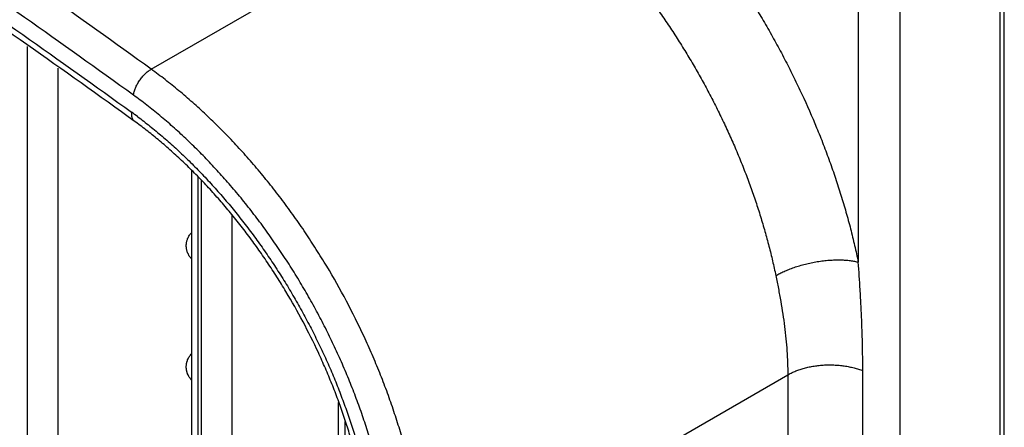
# Model space of a CAD drawing. Header units: inches. Extents: x 0 to 34, y 0 to 22.
# Tile 19 of 124: x 2.66 to 3.183, y 16.979 to 17.195. Entities that reach past the tile are written whole.
import ezdxf

# ---------------------------------------------------------------- set-up
doc = ezdxf.new("R2010")
doc.units = ezdxf.units.IN
doc.header["$LTSCALE"] = 1.87
doc.header["$MEASUREMENT"] = 0
doc.layers.get('0').update_dxf_attribs({"linetype": 'CONTINUOUS'})

msp = doc.modelspace()

# ---------------------------------------------------------------- linework, layer by layer
at = {"color": 7, "linetype": 'CONTINUOUS'}
for p, q in [((3.1803259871, 17.3701178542), (3.1803259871, 16.2450603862)), ((3.1826322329, 16.2482751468), (3.1826322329, 17.3733326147)), ((3.1274321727, 16.2145201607), (3.1274321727, 17.3395776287)), ((3.105161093, 17.2959747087), (3.105161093, 17.0665528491)), ((2.7300092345, 17.1689360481), (2.9220972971, 17.279845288)), ((2.6642460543, 17.1810217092), (2.6642460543, 16.7230406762)), ((2.6806528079, 16.7228753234), (2.6806528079, 17.169568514)), ((2.7210070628, 17.1413980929), (2.7178199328, 17.1436990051)), ((2.7515073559, 16.8387475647), (2.7515073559, 17.1150078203)), ((2.7549667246, 16.8362054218), (2.7549667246, 17.1116777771)), ((2.7566003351, 17.1101052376), (2.7566003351, 16.8352621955)), ((2.7730070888, 16.685624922), (2.7730070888, 17.0914890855)), ((3.1075296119, 16.5428773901), (3.1075296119, 17.0089726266)), ((2.8750034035, 16.8954497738), (3.0677244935, 17.0067245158)), ((3.0677244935, 17.0067245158), (3.0677244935, 16.5406298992)), ((2.8294561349, 16.7937409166), (2.8294561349, 16.9920486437)), ((2.8329155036, 16.7911987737), (2.8329155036, 16.9819709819))]:
    msp.add_line(p, q, dxfattribs=at)
msp.add_arc((2.5794142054, 16.9521609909), 0.2393238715, 53.1936568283, 54.1517181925, dxfattribs=at)
for points, knots in [([(2.7300092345, 17.1689360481), (2.7107771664, 17.1828301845), (2.6722772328, 17.2102942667), (2.5951553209, 17.2639018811), (2.5175978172, 17.3157119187), (2.4396356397, 17.3656583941), (2.3813329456, 17.4019560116), (2.323001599, 17.4372183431), (2.2646557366, 17.4714369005), (2.2063096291, 17.5046030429), (2.147977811, 17.5367087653), (2.0896742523, 17.5677463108), (2.0123143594, 17.6075298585), (1.9347507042, 17.6453279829), (1.8570259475, 17.6810668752), (1.8182270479, 17.6981989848), (1.7988464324, 17.7065777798)], [0, 0, 0, 0, 0.0660689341, 0.1316882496, 0.2615409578, 0.3257647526, 0.3895133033, 0.4527820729, 0.5155665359, 0.5778624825, 0.6396662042, 0.7009743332, 0.7617842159, 0.8818994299, 0.9412036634, 1, 1, 1, 1]), ([(2.7206165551, 17.1551468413), (2.7014266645, 17.1690105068), (2.6630124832, 17.1964145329), (2.5860639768, 17.2499059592), (2.4896879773, 17.3142909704), (2.3733944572, 17.3877619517), (2.256983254, 17.4571011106), (2.140574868, 17.5222548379), (2.0242760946, 17.5831451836), (1.927137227, 17.6304787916), (1.849585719, 17.6661335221), (1.8108735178, 17.6832261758), (1.7915358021, 17.691586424)], [0, 0, 0, 0, 0.0660724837, 0.1316927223, 0.2615468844, 0.3895171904, 0.5155669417, 0.639667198, 0.7617858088, 0.8818991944, 0.9412017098, 1, 1, 1, 1]), ([(1.7925802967, 17.6813833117), (1.8118745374, 17.6730418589), (1.8504996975, 17.6559876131), (1.9278768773, 17.6204129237), (2.0247970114, 17.5731857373), (2.1211033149, 17.5227627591), (2.1982179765, 17.4803147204), (2.2563023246, 17.4472954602), (2.3143873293, 17.413232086), (2.3921066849, 17.3662537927), (2.4891630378, 17.3049362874), (2.5853219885, 17.2406960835), (2.6620975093, 17.1873248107), (2.7004253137, 17.1599823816), (2.7195720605, 17.1461498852)], [0, 0, 0, 0, 0.0587979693, 0.1181001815, 0.2382129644, 0.3603308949, 0.4221363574, 0.4844332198, 0.5472171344, 0.6104848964, 0.7384544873, 0.8683079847, 0.9339278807, 1, 1, 1, 1]), ([(2.7178199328, 17.1436990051), (2.6987782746, 17.1574362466), (2.660660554, 17.1845902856), (2.5843082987, 17.2375932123), (2.5075301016, 17.2888201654), (2.4303564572, 17.3382062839), (2.3726467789, 17.3740971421), (2.3149116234, 17.4089651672), (2.2571649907, 17.4428020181), (2.1994210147, 17.4755992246), (2.1416940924, 17.5073489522), (2.0839980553, 17.5380435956), (2.0074491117, 17.57738895), (1.9307036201, 17.6147741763), (1.8538036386, 17.650126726), (1.8154184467, 17.6670749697), (1.7962449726, 17.6753642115)], [0, 0, 0, 0, 0.0660779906, 0.1317051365, 0.2615701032, 0.3257984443, 0.3895504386, 0.4528214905, 0.5156070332, 0.5779028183, 0.6397050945, 0.7010104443, 0.7618161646, 0.881918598, 0.9412140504, 1, 1, 1, 1]), ([(2.9471444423, 17.316616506), (2.9494591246, 17.3149442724), (2.9540758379, 17.311507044), (2.960905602, 17.3061231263), (2.9676846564, 17.3004781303), (2.9744035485, 17.2945800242), (2.9810532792, 17.2884367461), (2.9876247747, 17.2820566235), (2.9941090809, 17.2754484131), (3.0004973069, 17.2686210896), (3.006780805, 17.2615840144), (3.0129509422, 17.2543467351), (3.0189993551, 17.2469191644), (3.0249177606, 17.2393114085), (3.0306980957, 17.2315338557), (3.0363324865, 17.2235971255), (3.0418132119, 17.21551202), (3.0471328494, 17.2072896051), (3.0522840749, 17.1989410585), (3.0572599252, 17.1904778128), (3.0620535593, 17.1819113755), (3.0666584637, 17.1732534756), (3.0710683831, 17.1645158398), (3.076668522, 17.1527997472), (3.0818659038, 17.1409544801), (3.086641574, 17.1290085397), (3.0899917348, 17.1200529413), (3.0931150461, 17.1110903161), (3.0960072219, 17.102132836), (3.0986643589, 17.0931927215), (3.1010828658, 17.0842819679), (3.1032592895, 17.0754130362), (3.1045550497, 17.0694995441), (3.105161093, 17.0665528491)], [0, 0, 0, 0, 0.0283615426, 0.0571577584, 0.0863662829, 0.1159687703, 0.1459452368, 0.1762732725, 0.2069295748, 0.2378900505, 0.2691295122, 0.3006219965, 0.3323407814, 0.3642585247, 0.3963472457, 0.428578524, 0.4609235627, 0.4933532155, 0.5258381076, 0.55834871, 0.5908554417, 0.6233287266, 0.6557390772, 0.6880571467, 0.7522967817, 0.784165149, 0.8158273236, 0.8472562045, 0.8784251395, 0.9093079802, 0.9398806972, 0.9701205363, 1, 1, 1, 1]), ([(2.9220972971, 17.279845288), (2.9241369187, 17.278371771), (2.9282056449, 17.2753423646), (2.9342256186, 17.2705966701), (2.9402022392, 17.2656202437), (2.9461258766, 17.2604204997), (2.9519878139, 17.2550048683), (2.9577803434, 17.2493810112), (2.9634958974, 17.2435562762), (2.9691267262, 17.2375382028), (2.974665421, 17.2313351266), (2.9801044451, 17.224955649), (2.9854361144, 17.2184083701), (2.9906530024, 17.2117021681), (2.9957482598, 17.2048464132), (3.0007149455, 17.1978504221), (3.0055460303, 17.1907235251), (3.0102350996, 17.1834755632), (3.0147758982, 17.1761165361), (3.0191620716, 17.1686563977), (3.0233874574, 17.1611052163), (3.0274465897, 17.1534734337), (3.0313339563, 17.1457714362), (3.0350439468, 17.138009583), (3.0385716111, 17.1301985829), (3.0419123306, 17.1223492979), (3.0450614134, 17.1144724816), (3.048014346, 17.1065786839), (3.0507674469, 17.0986784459), (3.0533171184, 17.0907820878), (3.0556595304, 17.0829002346), (3.0577914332, 17.0750444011), (3.0597099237, 17.0672269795), (3.0608520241, 17.0620153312), (3.0613860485, 17.0594188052)], [0, 0, 0, 0, 0.0283513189, 0.0571471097, 0.0863621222, 0.1159703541, 0.1459481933, 0.17627485, 0.2069290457, 0.2378885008, 0.2691279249, 0.3006206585, 0.3323396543, 0.3642574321, 0.3963459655, 0.4285769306, 0.4609217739, 0.4933513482, 0.5258361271, 0.5583465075, 0.5908529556, 0.6233260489, 0.6557363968, 0.6880547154, 0.7202517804, 0.7522984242, 0.7841656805, 0.8158256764, 0.8472531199, 0.8784234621, 0.9093123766, 0.9398919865, 0.9701313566, 1, 1, 1, 1]), ([(2.7206165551, 17.1551468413), (2.7206516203, 17.1554488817), (2.7207509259, 17.1560678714), (2.7209736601, 17.1570067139), (2.7212728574, 17.1579743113), (2.7216458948, 17.1589605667), (2.7220886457, 17.1599563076), (2.7225973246, 17.1609520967), (2.7231668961, 17.1619386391), (2.7237918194, 17.1629065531), (2.7244665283, 17.1638461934), (2.7251840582, 17.1647488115), (2.7259376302, 17.1656056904), (2.7267203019, 17.1664085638), (2.7275245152, 17.1671501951), (2.7283429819, 17.1678230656), (2.7291669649, 17.1684206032), (2.7297290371, 17.1687742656), (2.7300092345, 17.1689360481)], [0, 0, 0, 0, 0.0530837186, 0.1093069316, 0.1683237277, 0.229771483, 0.2932837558, 0.3584712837, 0.4248928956, 0.4920714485, 0.5595241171, 0.6267609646, 0.6932909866, 0.7586504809, 0.8224161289, 0.8841792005, 0.9435154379, 1, 1, 1, 1]), ([(2.8750034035, 16.895450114), (2.8750034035, 16.8983617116), (2.8748867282, 16.9042502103), (2.8743766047, 16.9131633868), (2.8735303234, 16.9222365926), (2.8723488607, 16.9314493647), (2.8708353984, 16.9407827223), (2.8689928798, 16.9502182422), (2.8668247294, 16.9597370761), (2.8643359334, 16.9693200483), (2.8615312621, 16.9789474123), (2.858416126, 16.9885993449), (2.8549974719, 16.9982563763), (2.8512819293, 17.0078987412), (2.8472768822, 17.0175068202), (2.8415508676, 17.030271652), (2.8337234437, 17.0460123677), (2.8250699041, 17.0613522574), (2.81766922, 17.0733490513), (2.8118989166, 17.0821780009), (2.8059194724, 17.0908210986), (2.7997431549, 17.0992609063), (2.7933828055, 17.1074804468), (2.7868509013, 17.1154625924), (2.7801610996, 17.1231912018), (2.7733273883, 17.1306506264), (2.766363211, 17.1378253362), (2.7592826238, 17.1447012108), (2.7520996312, 17.1512647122), (2.7448286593, 17.1575017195), (2.7374866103, 17.1633989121), (2.7325072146, 17.1671313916), (2.7300092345, 17.1689360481)], [0, 0, 0, 0, 0.0273218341, 0.0552512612, 0.083758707, 0.1128145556, 0.1423934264, 0.1724692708, 0.2030128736, 0.2339896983, 0.2653634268, 0.2970963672, 0.3291491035, 0.3614813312, 0.3940514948, 0.4268164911, 0.4927502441, 0.5589328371, 0.592007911, 0.6250103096, 0.6578952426, 0.690618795, 0.7231377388, 0.7554093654, 0.787391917, 0.8190444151, 0.8503272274, 0.8812053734, 0.9116464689, 0.941618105, 0.9710822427, 1, 1, 1, 1]), ([(2.8583000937, 16.895450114), (2.8583000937, 16.8968254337), (2.8582727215, 16.8995913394), (2.858152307, 16.9037612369), (2.8579515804, 16.9079732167), (2.8575750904, 16.9136712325), (2.8570386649, 16.9194155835), (2.8563480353, 16.925199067), (2.8557486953, 16.9295888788), (2.855070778, 16.9340075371), (2.8540578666, 16.9399591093), (2.8525939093, 16.9474566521), (2.8508836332, 16.9549623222), (2.8493640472, 16.9609999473), (2.8481451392, 16.9655572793), (2.8468515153, 16.9701251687), (2.8450223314, 16.9762436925), (2.8425506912, 16.9839028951), (2.8398505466, 16.9915275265), (2.8375493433, 16.9976234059), (2.8357503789, 17.0021998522), (2.8338831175, 17.0067682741), (2.8312993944, 17.01285421), (2.8279032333, 17.0204257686), (2.8235738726, 17.0294283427), (2.8189946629, 17.0383429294), (2.8141769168, 17.0471523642), (2.8091279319, 17.0558373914), (2.8038574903, 17.064379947), (2.7983769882, 17.0727629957), (2.7926998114, 17.0809710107), (2.7868355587, 17.0889858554), (2.7817926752, 17.0955018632), (2.7776744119, 17.1006035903), (2.774552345, 17.1043645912), (2.771393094, 17.1080657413), (2.7671444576, 17.1129052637), (2.7617512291, 17.1187929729), (2.7551376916, 17.1256057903), (2.7495142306, 17.1310652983), (2.7449649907, 17.1352854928), (2.7404201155, 17.1393734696), (2.7358169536, 17.1433228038), (2.7311584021, 17.147125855), (2.7276636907, 17.1498839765), (2.7241553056, 17.1525585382), (2.7217974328, 17.1542937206), (2.7206165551, 17.1551468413)], [0, 0, 0, 0, 0.0135906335, 0.027331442, 0.0412209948, 0.0552572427, 0.0837584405, 0.0982182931, 0.1128125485, 0.1275379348, 0.1423914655, 0.1724682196, 0.2030126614, 0.2184495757, 0.2339896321, 0.2496285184, 0.2653620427, 0.2970938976, 0.3291469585, 0.3452812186, 0.3614797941, 0.3777374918, 0.3940492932, 0.4268134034, 0.4597293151, 0.4927520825, 0.5258368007, 0.5589389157, 0.5920131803, 0.6250146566, 0.6578994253, 0.6906228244, 0.7231405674, 0.7393093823, 0.7554111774, 0.7714411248, 0.7873940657, 0.8190469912, 0.8503304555, 0.8812080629, 0.8964849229, 0.9116477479, 0.9416126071, 0.9564075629, 0.9710724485, 0.9856041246, 1, 1, 1, 1]), ([(2.7195720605, 17.1461498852), (2.7195413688, 17.1458855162), (2.7195013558, 17.1453698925), (2.7195089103, 17.1446181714), (2.7195861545, 17.1439178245), (2.7197334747, 17.1432753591), (2.7199163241, 17.1427852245), (2.7200970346, 17.1424302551), (2.7202470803, 17.1421856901), (2.7204132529, 17.14195941), (2.7205951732, 17.1417518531), (2.7207924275, 17.1415634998), (2.7209340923, 17.1414508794), (2.7210070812, 17.1413981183)], [0, 0, 0, 0, 0.153572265, 0.2980248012, 0.4331868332, 0.5593439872, 0.677447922, 0.7339393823, 0.7889807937, 0.8428237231, 0.8957430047, 0.9480321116, 1, 1, 1, 1]), ([(2.8464612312, 16.9051104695), (2.8464612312, 16.9075894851), (2.84636104, 16.912610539), (2.8459233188, 16.9202212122), (2.8451957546, 16.9279889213), (2.8441780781, 16.9358945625), (2.8428725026, 16.9439200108), (2.8412809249, 16.9520473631), (2.8394058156, 16.9602584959), (2.8372514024, 16.9685353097), (2.8348215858, 16.9768593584), (2.832120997, 16.9852122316), (2.8291557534, 16.9935759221), (2.8259316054, 17.0019321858), (2.8224551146, 17.0102630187), (2.8174830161, 17.0213370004), (2.8106855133, 17.0349971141), (2.8031717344, 17.0483115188), (2.7967464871, 17.05872507), (2.7917380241, 17.0663878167), (2.7865496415, 17.073887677), (2.7811925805, 17.081208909), (2.7756786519, 17.0883361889), (2.770019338, 17.0952540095), (2.7642273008, 17.1019478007), (2.7583155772, 17.1084034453), (2.7522967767, 17.1146068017), (2.7461843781, 17.1205450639), (2.7399919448, 17.1262059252), (2.7337332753, 17.1315765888), (2.7274244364, 17.1366453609), (2.7231495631, 17.1398502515), (2.7210070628, 17.1413980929)], [0, 0, 0, 0, 0.0269219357, 0.0545231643, 0.0827704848, 0.1116300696, 0.1410697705, 0.1710563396, 0.2015540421, 0.2325233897, 0.2639234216, 0.2957119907, 0.3278455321, 0.3602796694, 0.3929690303, 0.4258670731, 0.4920950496, 0.5585881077, 0.5918166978, 0.624967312, 0.6579920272, 0.6908436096, 0.7234753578, 0.7558410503, 0.7878952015, 0.8195929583, 0.8508906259, 0.8817480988, 0.9121273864, 0.9419906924, 0.9712958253, 1, 1, 1, 1]), ([(2.7227960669, 17.1437792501), (2.7250009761, 17.1421297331), (2.7293935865, 17.1387262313), (2.7358663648, 17.1333650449), (2.7411824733, 17.1286723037), (2.7453973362, 17.1247783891), (2.7496131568, 17.1207654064), (2.7548210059, 17.1155823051), (2.7599079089, 17.1102177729), (2.7639204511, 17.1058032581), (2.7669072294, 17.1024239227), (2.7698616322, 17.0989874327), (2.7737636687, 17.0943220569), (2.7785496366, 17.0883572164), (2.7831904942, 17.0822447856), (2.7868228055, 17.0772589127), (2.7895086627, 17.0734688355), (2.7921509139, 17.0696358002), (2.7947484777, 17.065761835), (2.7972997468, 17.061848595), (2.8006390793, 17.0565790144), (2.8046884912, 17.0499061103), (2.8085653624, 17.0431294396), (2.8115612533, 17.0376507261), (2.813753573, 17.0335170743), (2.8158904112, 17.0293601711), (2.8186610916, 17.0237944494), (2.8219781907, 17.016792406), (2.8257220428, 17.0083214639), (2.8292193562, 16.999806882), (2.832465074, 16.9912661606), (2.8354502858, 16.9827153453), (2.8381685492, 16.9741711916), (2.8414093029, 16.9628855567), (2.8441283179, 16.9516154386), (2.8462865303, 16.9404021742), (2.8480292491, 16.9294922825), (2.8490773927, 16.9200042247), (2.8496007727, 16.9119620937), (2.8497849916, 16.9080362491), (2.8498954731, 16.9041491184), (2.8499206, 16.9015705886), (2.8499206, 16.9002883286)], [0, 0, 0, 0, 0.0291484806, 0.0588091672, 0.0889534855, 0.1041971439, 0.1195493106, 0.1505630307, 0.1819621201, 0.1977949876, 0.2137098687, 0.2297016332, 0.2457654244, 0.278089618, 0.3106436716, 0.3269941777, 0.3433862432, 0.3598144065, 0.376273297, 0.392757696, 0.4092622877, 0.4423096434, 0.4753722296, 0.4918959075, 0.5084071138, 0.5249004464, 0.5413704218, 0.5742176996, 0.6069064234, 0.6393951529, 0.6716437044, 0.7036102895, 0.735254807, 0.7665405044, 0.8278899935, 0.8578902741, 0.8873984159, 0.9448268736, 0.9588385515, 0.9727058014, 0.9864267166, 1, 1, 1, 1]), ([(2.7486135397, 17.0752791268), (2.7486135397, 17.0756027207), (2.7486453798, 17.0762509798), (2.7487634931, 17.0770537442), (2.7489045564, 17.0776871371), (2.7490765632, 17.0783126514), (2.7493488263, 17.0790772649), (2.7497632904, 17.0799581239), (2.7502621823, 17.0807940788), (2.7508405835, 17.0815772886), (2.751275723, 17.0820594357), (2.7515045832, 17.0822890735)], [0, 0, 0, 0, 0.1248201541, 0.2498979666, 0.3124766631, 0.3750349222, 0.5000473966, 0.6250077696, 0.7499583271, 0.8749431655, 1, 1, 1, 1]), ([(2.7514557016, 17.0682721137), (2.7512310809, 17.068504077), (2.7509105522, 17.0688685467), (2.750520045, 17.0693831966), (2.750154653, 17.0699159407), (2.7497463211, 17.0706135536), (2.7494066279, 17.0713469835), (2.7491780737, 17.0719509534), (2.749028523, 17.0724117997), (2.7489012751, 17.0728794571), (2.7487619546, 17.073510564), (2.7486451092, 17.0743105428), (2.7486135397, 17.0749565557), (2.7486135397, 17.0752791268)], [0, 0, 0, 0, 0.1250128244, 0.1875332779, 0.2500514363, 0.3750358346, 0.4999846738, 0.5624736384, 0.6249726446, 0.687492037, 0.7500407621, 0.8751127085, 1, 1, 1, 1]), ([(3.0613861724, 17.0594189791), (3.0617219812, 17.0596128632), (3.0624142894, 17.0599996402), (3.0634899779, 17.0605642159), (3.0646242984, 17.0611238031), (3.0658151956, 17.0616758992), (3.0670606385, 17.0622180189), (3.0688162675, 17.062934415), (3.0706466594, 17.0636083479), (3.0725451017, 17.0642362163), (3.0740268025, 17.0646909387), (3.0755428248, 17.0651215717), (3.0770872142, 17.0655260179), (3.0786539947, 17.0659021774), (3.0802371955, 17.0662479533), (3.0818308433, 17.0665612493), (3.0834289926, 17.066839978), (3.0850257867, 17.0670820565), (3.0866151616, 17.0672876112), (3.0881912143, 17.0674568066), (3.0897480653, 17.0675898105), (3.0912798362, 17.0676867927), (3.0927806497, 17.0677479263), (3.0942446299, 17.0677733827), (3.0956661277, 17.06776335), (3.097040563, 17.0677179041), (3.0983647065, 17.0676388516), (3.0996364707, 17.0675280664), (3.1008539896, 17.0673874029), (3.1020153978, 17.06721872), (3.1031188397, 17.0670238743), (3.1041624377, 17.0668047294), (3.1048351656, 17.066639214), (3.1051609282, 17.0665524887)], [0, 0, 0, 0, 0.0257047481, 0.0525621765, 0.0805241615, 0.1095426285, 0.1395698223, 0.1705585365, 0.2352314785, 0.268816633, 0.3031031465, 0.3379666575, 0.3732824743, 0.4089259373, 0.4447727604, 0.480699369, 0.5165832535, 0.5523049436, 0.5877519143, 0.6228123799, 0.6573738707, 0.6913235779, 0.7245487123, 0.7569368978, 0.7883766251, 0.8187723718, 0.8480876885, 0.8763000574, 0.9033863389, 0.929322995, 0.9540863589, 0.9776529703, 1, 1, 1, 1]), ([(3.1075296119, 17.0089726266), (3.1075291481, 17.011332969), (3.1075023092, 17.0160642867), (3.1074045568, 17.0219843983), (3.1072878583, 17.0267356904), (3.1071450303, 17.0315084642), (3.1069188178, 17.0374952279), (3.1066333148, 17.0434949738), (3.1063709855, 17.0483124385), (3.1060860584, 17.0531568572), (3.1056915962, 17.0592388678), (3.1053427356, 17.0641098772), (3.105161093, 17.0665528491)], [0, 0, 0, 0, 0.1228435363, 0.2462387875, 0.3081468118, 0.3701970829, 0.4947469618, 0.6199432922, 0.6828010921, 0.745841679, 0.8725050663, 1, 1, 1, 1]), ([(3.0613865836, 17.0594189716), (3.061858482, 17.0571240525), (3.0627682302, 17.0525695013), (3.0640180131, 17.045776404), (3.0651184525, 17.0390754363), (3.0660475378, 17.0324574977), (3.0667829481, 17.0259161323), (3.0674916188, 17.0173558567), (3.0677223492, 17.0109583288), (3.0677241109, 17.006724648)], [0, 0, 0, 0, 0.132204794, 0.2620677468, 0.3897289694, 0.5153561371, 0.6391210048, 0.7611060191, 1, 1, 1, 1]), ([(2.7486135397, 17.0109901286), (2.7486135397, 17.0113137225), (2.7486453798, 17.0119619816), (2.7487634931, 17.0127647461), (2.7489045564, 17.0133981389), (2.7490765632, 17.0140236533), (2.7493488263, 17.0147882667), (2.7497632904, 17.0156691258), (2.7502621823, 17.0165050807), (2.7508405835, 17.0172882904), (2.751275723, 17.0177704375), (2.7515045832, 17.0180000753)], [0, 0, 0, 0, 0.1248201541, 0.2498979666, 0.3124766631, 0.3750349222, 0.5000473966, 0.6250077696, 0.7499583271, 0.8749431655, 1, 1, 1, 1]), ([(2.7514557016, 17.0039831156), (2.7512310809, 17.0042150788), (2.7509105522, 17.0045795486), (2.750520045, 17.0050941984), (2.750154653, 17.0056269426), (2.7497463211, 17.0063245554), (2.7494066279, 17.0070579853), (2.7491780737, 17.0076619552), (2.749028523, 17.0081228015), (2.7489012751, 17.008590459), (2.7487619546, 17.0092215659), (2.7486451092, 17.0100215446), (2.7486135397, 17.0106675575), (2.7486135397, 17.0109901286)], [0, 0, 0, 0, 0.1250128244, 0.1875332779, 0.2500514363, 0.3750358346, 0.4999846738, 0.5624736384, 0.6249726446, 0.687492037, 0.7500407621, 0.8751127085, 1, 1, 1, 1]), ([(3.0677244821, 17.0067245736), (3.0683137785, 17.007064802), (3.0695568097, 17.0077258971), (3.0715403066, 17.0086255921), (3.0736971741, 17.0094512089), (3.0756076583, 17.0100567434), (3.0772133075, 17.0104909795), (3.0789007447, 17.0108971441), (3.0810838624, 17.0113287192), (3.0837796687, 17.0117159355), (3.0865471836, 17.0119662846), (3.0893561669, 17.0120690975), (3.0921736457, 17.0120275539), (3.0945093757, 17.0118744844), (3.0963545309, 17.0116811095), (3.0981545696, 17.0114440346), (3.1003420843, 17.0110648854), (3.1028699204, 17.0104841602), (3.1048864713, 17.0099026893), (3.1064236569, 17.0093862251), (3.1071654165, 17.0091123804), (3.1075290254, 17.0089716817)], [0, 0, 0, 0, 0.0497357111, 0.1028186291, 0.1590989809, 0.2184403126, 0.2492156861, 0.2806604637, 0.3452854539, 0.4117863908, 0.4796350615, 0.5482957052, 0.6171402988, 0.6855050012, 0.7193020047, 0.7527300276, 0.8181948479, 0.8814864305, 0.9422178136, 0.9715030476, 1, 1, 1, 1])]:
    msp.add_open_spline(points, degree=3, knots=knots, dxfattribs=at)

doc.saveas('drawing.dxf')
